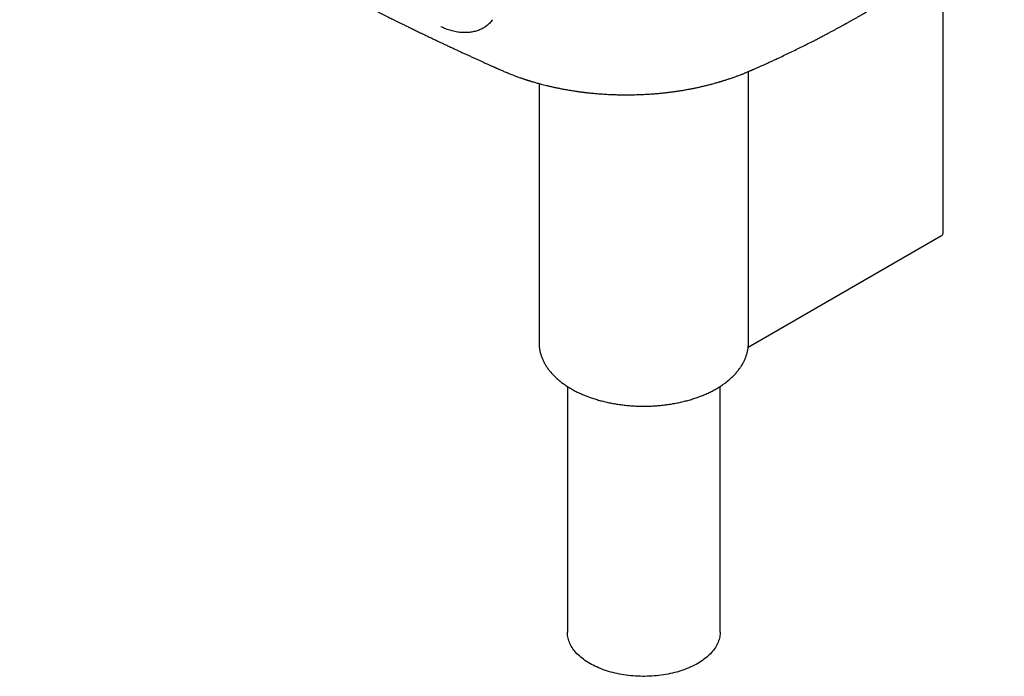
# Model space of a CAD drawing. Header units: millimetres. Extents: x 8 to 827, y 12 to 1643.
# Tile 2 of 134: x 668 to 809, y 115 to 209. Entities that reach past the tile are written whole.
import ezdxf

# ---------------------------------------------------------------- set-up
doc = ezdxf.new("R2010")
doc.units = ezdxf.units.MM

msp = doc.modelspace()

# ---------------------------------------------------------------- linework, layer by layer
at = {"color": 7, "linetype": 'Continuous', "lineweight": 30}
for p, q in [((800.08, 178.64), (800.08, 217.44)), ((772.17, 162.53), (772.17, 201.68)), ((742.18, 199.97), (742.18, 162.8)), ((772.14, 162.17), (799.87, 178.18)), ((742.18, 162.8), (742.18, 162.8)), ((772.17, 162.49), (772.17, 162.53)), ((746.23, 156.55), (746.23, 121.32)), ((768.13, 121.32), (768.13, 156.55))]:
    msp.add_line(p, q, dxfattribs=at)
at = {"color": 7, "linetype": 'Continuous', "lineweight": 30, "flags": 128}
msp.add_lwpolyline([(768.13, 121.32), (768.13, 121.22), (768.12, 121.02), (768.09, 120.83), (768.06, 120.64), (768.02, 120.44), (767.97, 120.25), (767.91, 120.06), (767.84, 119.87), (767.75, 119.68), (767.66, 119.49), (767.56, 119.31), (767.45, 119.12), (767.33, 118.94), (767.19, 118.76), (767.05, 118.59), (766.9, 118.41), (766.74, 118.24), (766.57, 118.07), (766.4, 117.91), (766.21, 117.74), (766.02, 117.58), (765.81, 117.43), (765.6, 117.28), (765.38, 117.13), (765.15, 116.99), (764.92, 116.85), (764.68, 116.71), (764.43, 116.58), (764.17, 116.45), (763.91, 116.33), (763.64, 116.21), (763.37, 116.1), (763.08, 115.99), (762.8, 115.89), (762.51, 115.79), (762.21, 115.7), (761.91, 115.61), (761.6, 115.53), (761.29, 115.46), (760.97, 115.39), (760.66, 115.32), (760.34, 115.26), (760.01, 115.21), (759.68, 115.16), (759.35, 115.12), (759.02, 115.08), (758.69, 115.05), (758.36, 115.03), (758.02, 115.01), (757.68, 115), (757.35, 114.99), (757.01, 114.99), (756.67, 115), (756.33, 115.01), (756, 115.03), (755.66, 115.05), (755.33, 115.08), (755, 115.12), (754.67, 115.16), (754.34, 115.21), (754.02, 115.26), (753.7, 115.32), (753.38, 115.39), (753.06, 115.46), (752.75, 115.53), (752.45, 115.61), (752.15, 115.7), (751.85, 115.79), (751.56, 115.89), (751.27, 115.99), (750.99, 116.1), (750.71, 116.21), (750.44, 116.33), (750.18, 116.45), (749.93, 116.58), (749.68, 116.71), (749.43, 116.85), (749.2, 116.99), (748.97, 117.13), (748.75, 117.28), (748.54, 117.43), (748.34, 117.58), (748.14, 117.74), (747.96, 117.91), (747.78, 118.07), (747.61, 118.24), (747.45, 118.41), (747.3, 118.59), (747.16, 118.76), (747.03, 118.94), (746.91, 119.12), (746.79, 119.31), (746.69, 119.49), (746.6, 119.68), (746.52, 119.87), (746.45, 120.06), (746.38, 120.25), (746.33, 120.44), (746.29, 120.64), (746.26, 120.83), (746.24, 121.02), (746.23, 121.22), (746.23, 121.32)], dxfattribs=at)
at = {"color": 7, "linetype": 'Continuous', "lineweight": 30}
msp.add_arc((799.59, 178.59), 0.498, 305.3259, 5.9863, dxfattribs=at)
for points, knots in [([(667.74, 241.97), (667.79, 241.92), (667.89, 241.83), (668.04, 241.71), (668.17, 241.61), (668.28, 241.51), (668.38, 241.44), (668.46, 241.37), (668.52, 241.32), (668.57, 241.28), (668.63, 241.24), (668.7, 241.18), (668.78, 241.12), (668.87, 241.05), (669.04, 240.92), (669.28, 240.74), (669.56, 240.52), (669.79, 240.35), (669.99, 240.2), (670.16, 240.08), (670.32, 239.96), (670.46, 239.86), (670.58, 239.77), (670.68, 239.7), (670.76, 239.64), (670.81, 239.6), (670.85, 239.58), (670.87, 239.56), (670.89, 239.55), (670.91, 239.53), (670.93, 239.51), (670.97, 239.49), (671.03, 239.45), (671.1, 239.4), (671.19, 239.33), (671.29, 239.25), (671.42, 239.16), (671.57, 239.06), (671.73, 238.94), (671.91, 238.81), (672.11, 238.67), (672.32, 238.51), (672.54, 238.35), (672.89, 238.1), (673.36, 237.77), (673.95, 237.34), (674.54, 236.92), (675.12, 236.5), (675.7, 236.09), (676.3, 235.67), (676.91, 235.24), (677.54, 234.8), (678.06, 234.44), (678.47, 234.16), (678.75, 233.97), (679, 233.8), (679.24, 233.64), (679.45, 233.49), (679.64, 233.36), (679.81, 233.24), (679.97, 233.14), (680.1, 233.05), (680.21, 232.97), (680.29, 232.92), (680.34, 232.88), (680.37, 232.86), (680.41, 232.84), (680.47, 232.8), (680.54, 232.74), (680.63, 232.69), (680.72, 232.62), (680.82, 232.56), (680.98, 232.45), (681.23, 232.28), (681.56, 232.06), (681.9, 231.83), (682.27, 231.59), (682.66, 231.33), (683.08, 231.05), (683.52, 230.76), (683.97, 230.46), (684.44, 230.15), (684.93, 229.83), (685.44, 229.5), (685.97, 229.16), (686.49, 228.82), (687, 228.5), (687.47, 228.19), (687.93, 227.9), (688.37, 227.62), (688.81, 227.34), (689.26, 227.06), (689.71, 226.77), (690.18, 226.48), (690.63, 226.2), (691.05, 225.94), (691.44, 225.7), (691.81, 225.47), (692.16, 225.25), (692.49, 225.05), (692.81, 224.85), (693.12, 224.66), (693.43, 224.47), (693.77, 224.26), (694.14, 224.04), (694.53, 223.8), (694.94, 223.55), (695.38, 223.29), (695.85, 223.01), (696.33, 222.72), (696.84, 222.42), (697.38, 222.1), (697.86, 221.82), (698.26, 221.58), (698.6, 221.38), (698.94, 221.18), (699.29, 220.98), (699.64, 220.77), (700, 220.57), (700.37, 220.35), (700.76, 220.13), (701.15, 219.9), (701.51, 219.69), (701.85, 219.5), (702.16, 219.32), (702.44, 219.16), (702.68, 219.03), (702.88, 218.91), (703.04, 218.82), (703.19, 218.74), (703.31, 218.67), (703.43, 218.6), (703.52, 218.55), (703.61, 218.5), (703.71, 218.44), (703.82, 218.38), (703.95, 218.31), (704.1, 218.22), (704.27, 218.13), (704.46, 218.02), (704.67, 217.9), (704.9, 217.78), (705.14, 217.64), (705.41, 217.49), (705.75, 217.3), (706.16, 217.07), (706.63, 216.81), (707.11, 216.55), (707.6, 216.28), (708.1, 216), (708.61, 215.73), (709.28, 215.36), (710.11, 214.91), (711.12, 214.37), (712.01, 213.9), (712.79, 213.49), (713.44, 213.15), (714.08, 212.81), (714.72, 212.47), (715.33, 212.16), (715.92, 211.85), (716.48, 211.57), (717.02, 211.29), (717.54, 211.02), (718.04, 210.77), (718.52, 210.52), (718.98, 210.29), (719.42, 210.07), (719.83, 209.86), (720.22, 209.67), (720.58, 209.49), (720.92, 209.32), (721.27, 209.15), (721.63, 208.97), (722.02, 208.77), (722.44, 208.57), (722.89, 208.35), (723.36, 208.12), (723.86, 207.87), (724.41, 207.6), (725.01, 207.32), (725.63, 207.02), (726.28, 206.7), (726.97, 206.38), (727.68, 206.04), (728.34, 205.73), (728.94, 205.44), (729.47, 205.2), (729.98, 204.95), (730.49, 204.72), (730.97, 204.49), (731.45, 204.28), (731.9, 204.07), (732.36, 203.86), (732.81, 203.65), (733.26, 203.44), (733.69, 203.25), (734.05, 203.09), (734.35, 202.95), (734.59, 202.84), (734.81, 202.74), (735.03, 202.64), (735.23, 202.55), (735.4, 202.47), (735.56, 202.4), (735.69, 202.34), (735.82, 202.29), (735.94, 202.23), (736.07, 202.18), (736.21, 202.11), (736.37, 202.04), (736.56, 201.96), (736.77, 201.87), (737.02, 201.76), (737.29, 201.65), (737.59, 201.52), (737.91, 201.39), (738.24, 201.26), (738.63, 201.11), (739.09, 200.94), (739.48, 200.8), (739.77, 200.7), (739.94, 200.64), (740.11, 200.59), (740.25, 200.54), (740.37, 200.5), (740.46, 200.47), (740.52, 200.45), (740.57, 200.44), (740.62, 200.42), (740.68, 200.4), (740.75, 200.38), (740.84, 200.35), (740.95, 200.32), (741.09, 200.28), (741.23, 200.23), (741.51, 200.15), (741.91, 200.04), (742.41, 199.9), (742.86, 199.78), (743.29, 199.68), (743.74, 199.57), (744.21, 199.46), (744.7, 199.36), (745.22, 199.25), (745.69, 199.16), (746.1, 199.09), (746.44, 199.03), (746.77, 198.97), (747.09, 198.92), (747.38, 198.88), (747.63, 198.84), (747.85, 198.81), (748.03, 198.79), (748.18, 198.77), (748.3, 198.75), (748.39, 198.74), (748.46, 198.73), (748.54, 198.72), (748.64, 198.71), (748.75, 198.69), (748.89, 198.68), (749.04, 198.66), (749.24, 198.64), (749.46, 198.62), (749.72, 198.59), (750.01, 198.56), (750.33, 198.53), (750.68, 198.5), (751.06, 198.48), (751.46, 198.45), (751.89, 198.42), (752.38, 198.4), (752.93, 198.38), (753.51, 198.36), (754.09, 198.35), (754.65, 198.35), (755.2, 198.35), (755.81, 198.36), (756.47, 198.38), (757.19, 198.41), (757.88, 198.45), (758.54, 198.49), (759.17, 198.54), (759.77, 198.6), (760.36, 198.67), (760.93, 198.73), (761.49, 198.81), (762, 198.88), (762.48, 198.95), (762.95, 199.03), (763.42, 199.11), (763.89, 199.2), (764.36, 199.3), (764.83, 199.39), (765.29, 199.49), (765.69, 199.58), (766.02, 199.66), (766.28, 199.73), (766.55, 199.8), (766.81, 199.86), (767.08, 199.93), (767.34, 200.01), (767.59, 200.08), (767.8, 200.14), (767.99, 200.19), (768.14, 200.24), (768.26, 200.27), (768.35, 200.3), (768.44, 200.33), (768.54, 200.36), (768.69, 200.41), (768.88, 200.47), (769.11, 200.54), (769.35, 200.62), (769.59, 200.7), (769.89, 200.8), (770.25, 200.93), (770.69, 201.09), (771.05, 201.22), (771.32, 201.33), (771.5, 201.4), (771.69, 201.48), (771.87, 201.55), (772.04, 201.63), (772.21, 201.7), (772.36, 201.76), (772.48, 201.81), (772.57, 201.85), (772.64, 201.88), (772.69, 201.9), (772.75, 201.93), (772.82, 201.96), (772.92, 202), (773.02, 202.05), (773.21, 202.13), (773.47, 202.25), (773.82, 202.4), (774.19, 202.57), (774.61, 202.76), (775.06, 202.96), (775.54, 203.18), (776.05, 203.41), (776.68, 203.71), (777.42, 204.06), (778.25, 204.46), (779.09, 204.87), (779.92, 205.28), (780.75, 205.69), (781.46, 206.05), (782.06, 206.36), (782.54, 206.61), (783.03, 206.86), (783.5, 207.11), (783.94, 207.35), (784.37, 207.57), (784.77, 207.79), (785.08, 207.96), (785.33, 208.09), (785.5, 208.19), (785.66, 208.28), (785.81, 208.36), (785.93, 208.43), (786.03, 208.48), (786.11, 208.53), (786.19, 208.57), (786.28, 208.62), (786.4, 208.69), (786.54, 208.77), (786.69, 208.85), (786.92, 208.98), (787.21, 209.14), (787.56, 209.35), (787.94, 209.56), (788.33, 209.79), (788.74, 210.03), (789.16, 210.27), (789.83, 210.67), (790.75, 211.21), (792.05, 212.01), (793.05, 212.64), (793.74, 213.09), (793.97, 213.24), (794.19, 213.38), (794.39, 213.51), (794.59, 213.64), (794.77, 213.76), (794.95, 213.88), (795.11, 213.98), (795.22, 214.05), (795.3, 214.11), (795.36, 214.15), (795.41, 214.18), (795.45, 214.21), (795.5, 214.24), (795.57, 214.28), (795.65, 214.34), (795.75, 214.41), (795.87, 214.49), (796.01, 214.58), (796.16, 214.69), (796.33, 214.8), (796.51, 214.92), (796.7, 215.06), (796.91, 215.2), (797.2, 215.4), (797.57, 215.66), (798, 215.96), (798.4, 216.24), (798.79, 216.52), (799.15, 216.78), (799.49, 217.02), (799.81, 217.25), (800.07, 217.44), (800.28, 217.59), (800.43, 217.7), (800.55, 217.78), (800.65, 217.86), (800.74, 217.92), (800.84, 218), (800.97, 218.1), (801.13, 218.21), (801.3, 218.34), (801.47, 218.47), (801.62, 218.58), (801.73, 218.67), (801.81, 218.73), (801.87, 218.78), (801.93, 218.83), (802.01, 218.89), (802.11, 218.97), (802.23, 219.07), (802.36, 219.17), (802.49, 219.28), (802.63, 219.4), (802.75, 219.5), (802.88, 219.61), (802.99, 219.71), (803.11, 219.81), (803.23, 219.92), (803.35, 220.02), (803.46, 220.12), (803.55, 220.21), (803.64, 220.29), (803.71, 220.36), (803.78, 220.42), (803.83, 220.48), (803.89, 220.53), (803.95, 220.59), (804.01, 220.65), (804.07, 220.71), (804.14, 220.78), (804.21, 220.85), (804.29, 220.93), (804.37, 221.01), (804.46, 221.11), (804.55, 221.2), (804.63, 221.29), (804.7, 221.37), (804.76, 221.43), (804.82, 221.49), (804.87, 221.55), (804.92, 221.6), (804.98, 221.68), (805.06, 221.76), (805.15, 221.88), (805.24, 221.98), (805.32, 222.08), (805.39, 222.16), (805.46, 222.24), (805.52, 222.32), (805.58, 222.39), (805.63, 222.45), (805.68, 222.52), (805.77, 222.63), (805.87, 222.77), (806, 222.94), (806.11, 223.1), (806.23, 223.26), (806.34, 223.43), (806.45, 223.59), (806.56, 223.76), (806.67, 223.92), (806.77, 224.08), (806.86, 224.24), (806.95, 224.4), (807.05, 224.57), (807.13, 224.72), (807.21, 224.86), (807.28, 224.99), (807.35, 225.12), (807.41, 225.25), (807.47, 225.37), (807.53, 225.5), (807.59, 225.62), (807.65, 225.75), (807.7, 225.88), (807.76, 226), (807.81, 226.12), (807.86, 226.24), (807.91, 226.37), (807.96, 226.49), (808, 226.6), (808.03, 226.7), (808.07, 226.81), (808.1, 226.89), (808.13, 226.96), (808.14, 227.01), (808.17, 227.08), (808.19, 227.15), (808.21, 227.22), (808.24, 227.3), (808.26, 227.38), (808.29, 227.47), (808.31, 227.55), (808.34, 227.63), (808.36, 227.72), (808.39, 227.83), (808.43, 227.97), (808.47, 228.14), (808.51, 228.31), (808.55, 228.48), (808.59, 228.65), (808.62, 228.83), (808.65, 228.99), (808.68, 229.16), (808.71, 229.33), (808.74, 229.5), (808.76, 229.68), (808.78, 229.83), (808.79, 229.94), (808.8, 230.01), (808.81, 230.09), (808.82, 230.18), (808.82, 230.25), (808.83, 230.33), (808.83, 230.4), (808.84, 230.48), (808.84, 230.56), (808.85, 230.65), (808.85, 230.72), (808.85, 230.76)], [0, 0, 0, 0, 0.001393, 0.002633, 0.003724, 0.004669, 0.005458, 0.006109, 0.006624, 0.007008, 0.007441, 0.007994, 0.008673, 0.009442, 0.010208, 0.012865, 0.015407, 0.01715, 0.01875, 0.020187, 0.021461, 0.022574, 0.0236, 0.02444, 0.025096, 0.025468, 0.025736, 0.025915, 0.025999, 0.026132, 0.026331, 0.026595, 0.027041, 0.027599, 0.02827, 0.029163, 0.0302, 0.03138, 0.032703, 0.03417, 0.03575, 0.037469, 0.039323, 0.041236, 0.04589, 0.050685, 0.055624, 0.060156, 0.064808, 0.06958, 0.074461, 0.079449, 0.084542, 0.086899, 0.089084, 0.091095, 0.092934, 0.0946, 0.096094, 0.097415, 0.09867, 0.099716, 0.100554, 0.101183, 0.101604, 0.101761, 0.101992, 0.102445, 0.103097, 0.103792, 0.104503, 0.105228, 0.105968, 0.10839, 0.110957, 0.113605, 0.116443, 0.119469, 0.122683, 0.126085, 0.129672, 0.133223, 0.136941, 0.140829, 0.144888, 0.149117, 0.152753, 0.156328, 0.159804, 0.163183, 0.166462, 0.169643, 0.173264, 0.176748, 0.180093, 0.183301, 0.186146, 0.188873, 0.191482, 0.193972, 0.196343, 0.198597, 0.200776, 0.203312, 0.206019, 0.208896, 0.211944, 0.215163, 0.218553, 0.222114, 0.225844, 0.229746, 0.233817, 0.236176, 0.238589, 0.241054, 0.243573, 0.246145, 0.248748, 0.251249, 0.254254, 0.257058, 0.259663, 0.262067, 0.264271, 0.266277, 0.268083, 0.269364, 0.270522, 0.271557, 0.27247, 0.27326, 0.273928, 0.27452, 0.275243, 0.276006, 0.276894, 0.277947, 0.279165, 0.280547, 0.282001, 0.283602, 0.28535, 0.287244, 0.289286, 0.29252, 0.295839, 0.299218, 0.302655, 0.306151, 0.309707, 0.313321, 0.3201, 0.327077, 0.334252, 0.338651, 0.343121, 0.347617, 0.351973, 0.356172, 0.360143, 0.363962, 0.367629, 0.371144, 0.374567, 0.377832, 0.38094, 0.38389, 0.386682, 0.389272, 0.39171, 0.393995, 0.396129, 0.398616, 0.401258, 0.404059, 0.407018, 0.410136, 0.413412, 0.417166, 0.421107, 0.425236, 0.429551, 0.434052, 0.438735, 0.443604, 0.44706, 0.450552, 0.453943, 0.457228, 0.460406, 0.463478, 0.466441, 0.469294, 0.472357, 0.475281, 0.478065, 0.480709, 0.4823, 0.483836, 0.48532, 0.48673, 0.488004, 0.489139, 0.490134, 0.490988, 0.491743, 0.492548, 0.493303, 0.494196, 0.495227, 0.496399, 0.497716, 0.499268, 0.500989, 0.502833, 0.504769, 0.506796, 0.508911, 0.511835, 0.514905, 0.5159, 0.516909, 0.517895, 0.518733, 0.519414, 0.519895, 0.520246, 0.520497, 0.520786, 0.521127, 0.52152, 0.521965, 0.522663, 0.523457, 0.524281, 0.525108, 0.528092, 0.531121, 0.533384, 0.535706, 0.538148, 0.54071, 0.543391, 0.546193, 0.549115, 0.550875, 0.552677, 0.5545, 0.556178, 0.557676, 0.558995, 0.560135, 0.561095, 0.561876, 0.562477, 0.562907, 0.563296, 0.563693, 0.564163, 0.56475, 0.565456, 0.566278, 0.567219, 0.568422, 0.569776, 0.571281, 0.572937, 0.574744, 0.576665, 0.578732, 0.580945, 0.583304, 0.586294, 0.5893, 0.592234, 0.595096, 0.597884, 0.600599, 0.604416, 0.608082, 0.611609, 0.614995, 0.618238, 0.621335, 0.624286, 0.627361, 0.630255, 0.632968, 0.635498, 0.637846, 0.640422, 0.642953, 0.645474, 0.647987, 0.650492, 0.65299, 0.65446, 0.655927, 0.657393, 0.658858, 0.660321, 0.661784, 0.663216, 0.664509, 0.665472, 0.66633, 0.667081, 0.667478, 0.667953, 0.668552, 0.669275, 0.670511, 0.671831, 0.673185, 0.674573, 0.675996, 0.678446, 0.681033, 0.683753, 0.68485, 0.685959, 0.687077, 0.6882, 0.68932, 0.690322, 0.691288, 0.692056, 0.692628, 0.693008, 0.693274, 0.693608, 0.694098, 0.694691, 0.695387, 0.696178, 0.698206, 0.700401, 0.702763, 0.70548, 0.708388, 0.71149, 0.714787, 0.718277, 0.723762, 0.729289, 0.734816, 0.740343, 0.745869, 0.751397, 0.75471, 0.758025, 0.761341, 0.764582, 0.767663, 0.770583, 0.773341, 0.775939, 0.777184, 0.778389, 0.77955, 0.780586, 0.781452, 0.78215, 0.78268, 0.783166, 0.783816, 0.784631, 0.78561, 0.786738, 0.787917, 0.790316, 0.792852, 0.795523, 0.798331, 0.801274, 0.80433, 0.807397, 0.815815, 0.824229, 0.836214, 0.838085, 0.839853, 0.841495, 0.843011, 0.844402, 0.845964, 0.84733, 0.848499, 0.849473, 0.849984, 0.850418, 0.850774, 0.851064, 0.851423, 0.851922, 0.852559, 0.853341, 0.854267, 0.855338, 0.856553, 0.857832, 0.859239, 0.860775, 0.862432, 0.864097, 0.867683, 0.871089, 0.874315, 0.877359, 0.880308, 0.883066, 0.885643, 0.888042, 0.889365, 0.890596, 0.891707, 0.892324, 0.893036, 0.893864, 0.894808, 0.89616, 0.897545, 0.898942, 0.900347, 0.901129, 0.901739, 0.90219, 0.902679, 0.903263, 0.904149, 0.905169, 0.906244, 0.907367, 0.908525, 0.909607, 0.910611, 0.911616, 0.912632, 0.913641, 0.91464, 0.915727, 0.916517, 0.917287, 0.917957, 0.918526, 0.919019, 0.919491, 0.920033, 0.920569, 0.921138, 0.921742, 0.92245, 0.923135, 0.923935, 0.924824, 0.925685, 0.926491, 0.927221, 0.927815, 0.928309, 0.928802, 0.9293, 0.929807, 0.930688, 0.931672, 0.932725, 0.933461, 0.934194, 0.934922, 0.935605, 0.936178, 0.936685, 0.937277, 0.937965, 0.939462, 0.940843, 0.94216, 0.94344, 0.944925, 0.946274, 0.947456, 0.948974, 0.950326, 0.951305, 0.952732, 0.954078, 0.955287, 0.956383, 0.957374, 0.958458, 0.959422, 0.960273, 0.961318, 0.962336, 0.963213, 0.964254, 0.96525, 0.966054, 0.966963, 0.967958, 0.968946, 0.969709, 0.970447, 0.971255, 0.972024, 0.972373, 0.972745, 0.973224, 0.973788, 0.974318, 0.974797, 0.975527, 0.976156, 0.976764, 0.977355, 0.977963, 0.97861, 0.979931, 0.981005, 0.982334, 0.98355, 0.984904, 0.986013, 0.98737, 0.988478, 0.989767, 0.991014, 0.992236, 0.993656, 0.994213, 0.994693, 0.995245, 0.995883, 0.996461, 0.996935, 0.99742, 0.998018, 0.998699, 0.999361, 1, 1, 1, 1]), ([(735.51, 209.1), (735.38, 208.94), (735.11, 208.62), (734.66, 208.22), (734.16, 207.88), (733.61, 207.62), (733.01, 207.43), (732.36, 207.3), (731.69, 207.25), (731, 207.27), (730.29, 207.37), (729.56, 207.54), (728.83, 207.78), (728.33, 208), (728.08, 208.11)], [0, 0, 0, 0, 0.083386, 0.165877, 0.248128, 0.330805, 0.414582, 0.500121, 0.585418, 0.669074, 0.751712, 0.833978, 0.916525, 1, 1, 1, 1]), ([(742.18, 162.8), (742.18, 162.79), (742.18, 162.7), (742.18, 162.54), (742.2, 162.31), (742.22, 162.08), (742.25, 161.85), (742.3, 161.62), (742.35, 161.4), (742.41, 161.17), (742.48, 160.95), (742.56, 160.72), (742.65, 160.5), (742.75, 160.28), (742.86, 160.06), (742.97, 159.84), (743.1, 159.62), (743.23, 159.4), (743.38, 159.19), (743.53, 158.98), (743.69, 158.77), (743.86, 158.57), (744.04, 158.36), (744.23, 158.16), (744.42, 157.97), (744.63, 157.77), (744.84, 157.58), (745.06, 157.4), (745.29, 157.21), (745.52, 157.03), (745.77, 156.86), (746.02, 156.69), (746.27, 156.52), (746.54, 156.36), (746.81, 156.2), (747.08, 156.04), (747.37, 155.89), (747.65, 155.75), (747.95, 155.6), (748.25, 155.47), (748.55, 155.34), (748.87, 155.21), (749.18, 155.09), (749.5, 154.97), (749.83, 154.86), (750.16, 154.75), (750.49, 154.65), (750.83, 154.55), (751.17, 154.46), (751.52, 154.37), (751.86, 154.29), (752.22, 154.21), (752.57, 154.14), (752.93, 154.08), (753.29, 154.02), (753.65, 153.96), (754.02, 153.91), (754.38, 153.87), (754.75, 153.83), (755.12, 153.8), (755.49, 153.77), (755.86, 153.75), (756.24, 153.73), (756.61, 153.72), (756.98, 153.71), (757.36, 153.71), (757.73, 153.72), (758.1, 153.73), (758.48, 153.75), (758.85, 153.77), (759.22, 153.8), (759.59, 153.83), (759.96, 153.87), (760.32, 153.91), (760.69, 153.96), (761.05, 154.02), (761.41, 154.08), (761.77, 154.14), (762.12, 154.21), (762.48, 154.29), (762.83, 154.37), (763.17, 154.46), (763.51, 154.55), (763.85, 154.64), (764.19, 154.75), (764.51, 154.85), (764.84, 154.97), (765.16, 155.08), (765.48, 155.21), (765.79, 155.33), (766.09, 155.46), (766.39, 155.6), (766.69, 155.74), (766.98, 155.89), (767.26, 156.04), (767.54, 156.19), (767.81, 156.35), (768.07, 156.51), (768.33, 156.68), (768.58, 156.85), (768.82, 157.03), (769.06, 157.21), (769.29, 157.39), (769.51, 157.58), (769.72, 157.77), (769.93, 157.97), (770.13, 158.16), (770.31, 158.37), (770.49, 158.57), (770.67, 158.78), (770.83, 158.99), (770.98, 159.2), (771.13, 159.41), (771.26, 159.63), (771.39, 159.85), (771.51, 160.07), (771.61, 160.29), (771.71, 160.52), (771.8, 160.74), (771.88, 160.97), (771.95, 161.2), (772.01, 161.43), (772.06, 161.65), (772.11, 161.88), (772.14, 162.11), (772.16, 162.32), (772.17, 162.44), (772.17, 162.49)], [0, 0, 0, 0, 0.001029, 0.008714, 0.016398, 0.024085, 0.031779, 0.039485, 0.047205, 0.054944, 0.062705, 0.070489, 0.0783, 0.086139, 0.094007, 0.101905, 0.109833, 0.117791, 0.125777, 0.133792, 0.141833, 0.149898, 0.157986, 0.166094, 0.174221, 0.182364, 0.19052, 0.198688, 0.206866, 0.215051, 0.223243, 0.231439, 0.239639, 0.24784, 0.256042, 0.264244, 0.272445, 0.280644, 0.288842, 0.297036, 0.305228, 0.313417, 0.321602, 0.329784, 0.337963, 0.346138, 0.35431, 0.362479, 0.370644, 0.378806, 0.386966, 0.395122, 0.403276, 0.411428, 0.419577, 0.427723, 0.435868, 0.444011, 0.452153, 0.460293, 0.468432, 0.47657, 0.484707, 0.492844, 0.500981, 0.509117, 0.517253, 0.52539, 0.533527, 0.541664, 0.549803, 0.557942, 0.566083, 0.574225, 0.582369, 0.590515, 0.598663, 0.606813, 0.614965, 0.623121, 0.631279, 0.63944, 0.647604, 0.655772, 0.663943, 0.672117, 0.680296, 0.688478, 0.696664, 0.704853, 0.713047, 0.721244, 0.729444, 0.737648, 0.745855, 0.754065, 0.762276, 0.77049, 0.778703, 0.786917, 0.795129, 0.803338, 0.811544, 0.819743, 0.827935, 0.836118, 0.84429, 0.852448, 0.860589, 0.868713, 0.876816, 0.884897, 0.892952, 0.900981, 0.908982, 0.916952, 0.924892, 0.932802, 0.94068, 0.948528, 0.956347, 0.964139, 0.971905, 0.979649, 0.987374, 0.995083, 1, 1, 1, 1])]:
    msp.add_open_spline(points, degree=3, knots=knots, dxfattribs=at)

doc.saveas('drawing.dxf')
